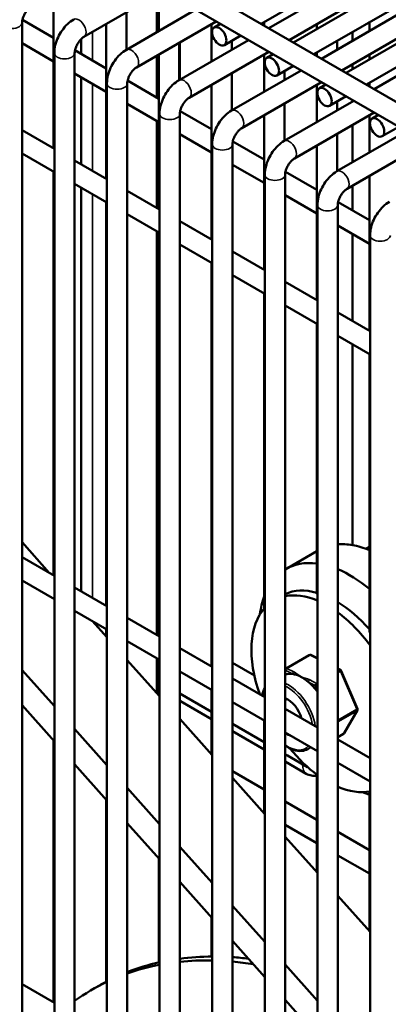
# Model space of a CAD drawing. Header units: inches. Extents: x 1 to 237, y 4 to 150.
# Tile 134 of 148: x 200.47 to 202.61, y 113.72 to 119.45. Entities that reach past the tile are written whole.
import ezdxf

# ---------------------------------------------------------------- set-up
doc = ezdxf.new("R2010")
doc.units = ezdxf.units.IN
doc.header["$LTSCALE"] = 7
doc.header["$MEASUREMENT"] = 0
doc.layers.add('Visible (ANSI)', color=7, linetype='Continuous', lineweight=50)
doc.layers.add('Visible Narrow (ANSI)', color=7, linetype='Continuous', lineweight=35)

msp = doc.modelspace()

# ---------------------------------------------------------------- linework, layer by layer
at = {"layer": 'Visible (ANSI)'}
for p, q in [((201.8739, 119.4216), (203.9412, 120.6151)), ((202.0621, 119.313), (204.1293, 120.5065)), ((202.1802, 119.2448), (204.2474, 120.4383)), ((202.3683, 119.1362), (204.4355, 120.3297)), ((202.4864, 119.068), (204.5536, 120.2615)), ((201.0119, 119.9193), (207.2557, 116.3144)), ((200.8823, 119.8577), (207.1966, 116.2121)), ((201.9188, 119.3957), (202.6073, 119.7931)), ((202.0369, 119.3275), (202.6663, 119.6909)), ((200.8429, 119.3453), (201.3064, 119.6129)), ((202.225, 119.2189), (202.9135, 119.6163)), ((200.6667, 119.5972), (200.6667, 118.6974)), ((201.267, 119.373), (201.267, 119.5902)), ((201.2792, 119.5972), (201.2792, 119.38)), ((201.0901, 119.2708), (201.4945, 119.5043)), ((202.3432, 119.1507), (202.9726, 119.5141)), ((200.4846, 119.4446), (200.6667, 119.3394)), ((201.0911, 119.4886), (201.0911, 119.2714)), ((201.1491, 119.1685), (201.6126, 119.4361)), ((201.8916, 119.4318), (201.8916, 119.4114)), ((202.5041, 119.4318), (202.5041, 119.38)), ((202.5313, 119.0421), (203.2197, 119.4395)), ((200.4827, 112.7704), (200.4827, 119.4286)), ((200.973, 119.4204), (200.973, 118.5206)), ((201.5854, 119.4204), (201.5854, 119.2032)), ((201.601, 119.4004), (201.6377, 119.4216)), ((202.1979, 119.4204), (202.1979, 119.3914)), ((202.4055, 119.323), (202.4055, 119.3749)), ((200.8278, 119.2464), (200.8278, 119.3336)), ((201.3963, 119.094), (201.8007, 119.3275)), ((201.6601, 119.2981), (201.7558, 119.3534)), ((201.7035, 119.3232), (201.7035, 119.2714)), ((202.316, 119.3232), (202.316, 119.2714)), ((200.4827, 119.3093), (200.6667, 119.203)), ((200.7908, 119.2678), (200.973, 119.1626)), ((201.3973, 119.3118), (201.3973, 119.0946)), ((201.4014, 119.0969), (201.4014, 119.3141)), ((200.6708, 112.6686), (200.6708, 119.2518)), ((200.7889, 112.6004), (200.7889, 119.2518)), ((201.267, 118.9928), (201.267, 119.2366)), ((201.2792, 119.2436), (201.2792, 118.3438)), ((201.4553, 118.9917), (201.9188, 119.2593)), ((201.8916, 119.2436), (201.8916, 119.0264)), ((201.9073, 119.2236), (201.9439, 119.2448)), ((202.1979, 119.255), (202.1979, 119.2346)), ((202.5041, 119.2436), (202.5041, 119.2146)), ((201.7025, 118.9172), (202.1069, 119.1507)), ((201.9663, 119.1213), (202.0621, 119.1766)), ((202.0098, 119.1464), (202.0098, 119.0946)), ((202.4055, 119.1576), (202.4055, 119.1867)), ((200.7889, 119.1325), (200.973, 119.0262)), ((200.8278, 118.6044), (200.8278, 119.11)), ((201.097, 119.091), (201.2792, 118.9858)), ((201.7035, 119.135), (201.7035, 118.9178)), ((200.977, 112.1797), (200.977, 119.075)), ((201.0951, 112.0868), (201.0951, 119.075)), ((201.5854, 119.0668), (201.5854, 118.167)), ((201.7616, 118.8149), (202.225, 119.0825)), ((202.1979, 119.0668), (202.1979, 118.8496)), ((202.2135, 119.0468), (202.2502, 119.068)), ((202.5041, 119.0782), (202.5041, 119.0578)), ((202.0087, 118.7404), (202.4132, 118.9739)), ((202.2725, 118.9445), (202.3683, 118.9998)), ((202.4055, 118.9694), (202.4055, 118.9783)), ((201.0951, 118.9557), (201.2792, 118.8494)), ((202.0098, 118.9582), (202.0098, 118.741)), ((202.316, 118.9696), (202.316, 118.9178)), ((201.2832, 111.9255), (201.2832, 118.8982)), ((201.4013, 111.8154), (201.4013, 118.8982)), ((201.4033, 118.9142), (201.5854, 118.809)), ((201.8916, 118.89), (201.8916, 117.9902)), ((202.0678, 118.6381), (202.5313, 118.9057)), ((202.5041, 118.89), (202.5041, 118.6728)), ((202.5197, 118.87), (202.5564, 118.8912)), ((200.4827, 118.8037), (200.6708, 118.6951)), ((201.267, 118.3508), (201.267, 118.8565)), ((202.4055, 118.6158), (202.4055, 118.8331)), ((202.5788, 118.7677), (202.6745, 118.823)), ((201.4013, 118.7789), (201.5854, 118.6726)), ((201.4014, 118.2733), (201.4014, 118.7789)), ((202.315, 118.5636), (202.7194, 118.7971)), ((202.316, 118.7814), (202.316, 118.5642)), ((201.5895, 111.6252), (201.5895, 118.7214)), ((201.7076, 111.4958), (201.7076, 118.7214)), ((201.7095, 118.7374), (201.8916, 118.6322)), ((202.1979, 118.7132), (202.1979, 117.8134)), ((202.374, 118.4613), (202.8375, 118.7289)), ((200.4827, 118.6673), (200.6708, 118.5587)), ((200.7889, 118.6269), (200.977, 118.5183)), ((201.7076, 118.6021), (201.8916, 118.4958)), ((200.6667, 118.561), (200.6667, 116.2134)), ((201.8957, 111.2719), (201.8957, 118.5446)), ((202.0138, 111.1191), (202.0138, 118.5446)), ((202.0157, 118.5606), (202.1979, 118.4554)), ((202.5041, 118.5364), (202.5041, 117.6366)), ((200.7889, 118.4905), (200.977, 118.3819)), ((200.8278, 116.1204), (200.8278, 118.468)), ((202.4055, 118.3356), (202.4055, 118.4795)), ((201.0951, 118.4501), (201.2832, 118.3415)), ((202.0138, 118.4253), (202.1979, 118.319)), ((200.973, 118.3842), (200.973, 116.0366)), ((202.2019, 110.6898), (202.2019, 118.3678)), ((202.32, 110.6898), (202.32, 118.3678)), ((202.3219, 118.3838), (202.5041, 118.2786)), ((201.0951, 118.3137), (201.2832, 118.2051)), ((201.4013, 118.2733), (201.5895, 118.1647)), ((202.32, 118.2485), (202.5041, 118.1422)), ((201.267, 115.8668), (201.267, 118.2145)), ((201.2792, 118.2074), (201.2792, 115.8598)), ((202.4055, 117.6936), (202.4055, 118.1992)), ((202.5081, 110.513), (202.5081, 118.191)), ((201.4013, 118.1369), (201.5895, 118.0283)), ((201.4014, 115.7892), (201.4014, 118.1369)), ((201.7076, 118.0965), (201.8957, 117.9879)), ((201.5854, 118.0306), (201.5854, 115.683)), ((201.7076, 117.9601), (201.8957, 117.8515)), ((202.0138, 117.9197), (202.2019, 117.8111)), ((201.8916, 117.8538), (201.8916, 116.0204)), ((202.0138, 117.7833), (202.2019, 117.6747)), ((202.32, 117.7429), (202.5081, 117.6343)), ((202.1979, 117.677), (202.1979, 116.1104)), ((202.32, 117.6065), (202.5081, 117.4979)), ((202.4055, 116.389), (202.4055, 117.5572)), ((202.5041, 117.5002), (202.5041, 115.8966)), ((200.4827, 116.4058), (200.6416, 116.2279)), ((202.1979, 116.3537), (202.0177, 116.2497)), ((202.5041, 116.3789), (202.4848, 116.3678)), ((200.4827, 116.3197), (200.6708, 116.211)), ((200.4827, 116.1833), (200.6708, 116.0747)), ((200.7889, 116.1429), (200.977, 116.0342)), ((200.7889, 116.0065), (200.977, 115.8979)), ((200.8934, 115.9461), (200.977, 115.8525)), ((201.0951, 115.966), (201.2832, 115.8574)), ((200.973, 115.9002), (200.973, 115.8571)), ((201.0951, 115.8297), (201.2832, 115.7211)), ((201.4013, 115.7892), (201.5895, 115.6806)), ((201.0951, 115.7204), (201.2832, 115.5098)), ((201.267, 115.528), (201.267, 115.7304)), ((201.2792, 115.7234), (201.2792, 115.5144)), ((202.154, 115.7496), (202.0196, 115.672)), ((202.1635, 115.7498), (202.2019, 115.7304)), ((200.4827, 115.662), (200.6708, 115.4515)), ((201.4013, 115.6529), (201.5895, 115.5443)), ((201.4014, 115.5258), (201.4014, 115.6529)), ((201.7076, 115.7042), (201.8347, 115.6309)), ((202.016, 115.6683), (202.0138, 115.6645)), ((202.32, 115.6706), (202.3355, 115.6628)), ((202.3401, 115.6578), (202.4353, 115.4371)), ((201.7076, 115.6124), (201.8957, 115.5038)), ((201.5854, 115.5466), (201.5854, 115.1716)), ((201.4013, 115.5258), (201.4014, 115.5258)), ((201.4014, 115.5258), (201.5854, 115.4196)), ((201.5854, 115.3773), (201.4042, 115.482)), ((200.4827, 115.4573), (200.6708, 115.2468)), ((201.7076, 115.4761), (201.8957, 115.3675)), ((202.0138, 115.4356), (202.2019, 115.327)), ((202.4348, 115.4281), (202.358, 115.2944)), ((201.4013, 115.3776), (201.5895, 115.1671)), ((201.8916, 115.3698), (201.8916, 114.8289)), ((200.7889, 115.3193), (200.977, 115.1088)), ((201.7076, 115.3491), (201.8916, 115.2428)), ((200.6667, 115.2513), (200.6667, 113.7293)), ((201.8916, 115.2005), (201.7076, 115.3068)), ((202.0138, 115.2993), (202.2019, 115.1907)), ((202.3543, 115.2907), (202.32, 115.2709)), ((202.32, 115.2588), (202.5081, 115.1502)), ((202.1637, 115.2127), (202.1454, 115.2022)), ((202.0138, 115.1723), (202.0272, 115.1645)), ((202.0272, 115.1645), (202.1438, 115.0972)), ((200.7889, 115.1146), (200.977, 114.9041)), ((202.1363, 115.0593), (202.0138, 115.13)), ((202.32, 115.1225), (202.5081, 115.0139)), ((201.7076, 115.0739), (201.8916, 114.9676)), ((201.7076, 115.0349), (201.8957, 114.8244)), ((202.1979, 115.0541), (202.1979, 114.4862)), ((201.0951, 114.9766), (201.2832, 114.7661)), ((200.973, 114.9086), (200.973, 113.8495)), ((202.5041, 114.9557), (202.5041, 114.1435)), ((202.0138, 114.8971), (202.1979, 114.7908)), ((201.8874, 114.8337), (201.8916, 114.8312)), ((201.0951, 114.7719), (201.2832, 114.5614)), ((202.0138, 114.7607), (202.1979, 114.6544)), ((202.0138, 114.6922), (202.2019, 114.4817)), ((202.32, 114.7203), (202.5041, 114.614)), ((201.4013, 114.6339), (201.5895, 114.4234)), ((201.2792, 114.5659), (201.2792, 113.9614)), ((202.32, 114.5839), (202.5041, 114.4776)), ((201.4013, 114.4292), (201.5895, 114.2186)), ((202.32, 114.3495), (202.5081, 114.139)), ((201.7076, 114.2912), (201.8957, 114.0807)), ((201.5854, 114.2232), (201.5854, 113.9955)), ((201.7076, 114.0865), (201.8957, 113.8759)), ((202.0138, 113.9485), (202.2019, 113.7379)), ((200.4827, 113.8356), (200.6708, 113.727)), ((200.8909, 113.8033), (200.9298, 113.8258)), ((202.0138, 113.7437), (202.2019, 113.5332))]:
    msp.add_line(p, q, dxfattribs=at)
for centre, start, end in [((202.159, 115.7409), 63.1519, 120), ((202.0246, 115.6633), 120, 150.132), ((202.3309, 115.6539), 23.3162, 63.1519), ((202.4261, 115.4331), 330.132, 23.3162), ((202.3493, 115.2994), 300, 330.132)]:
    msp.add_arc(centre, 0.01, start, end, dxfattribs=at)
for centre in [(201.6306, 119.3493), (201.9368, 119.1725), (202.243, 118.9956), (202.5492, 118.8188)]:
    msp.add_ellipse(centre, major_axis=(-0.0295, 0.0511), ratio=0.57735, dxfattribs=at)
for centre, major_axis, ratio, start_param, end_param in [((202.3927, 120.0909), (-0.375, 0.6495), 0.57735, 2.559441, 2.567753), ((202.5822, 115.7096), (-0.375, 0.6495), 0.57735, 5.837624, 6.014975), ((202.5822, 115.7096), (0.375, -0.6495), 0.57735, 2.504082, 2.696031), ((202.3927, 115.6002), (-0.375, 0.6495), 0.57735, 5.874046, 6.293743), ((202.3927, 115.6002), (0.375, -0.6495), 0.57735, 2.144636, 2.493732), ((202.3093, 115.552), (-0.3135, 0.543), 0.57735, 5.751839, 6.2273), ((202.3927, 115.6002), (-0.375, 0.6495), 0.57735, 0.451804, 0.649291), ((202.2612, 115.5242), (-0.3135, 0.543), 0.57735, 5.63194, 6.089825), ((202.3093, 115.552), (-0.3135, 0.543), 0.57735, 5.042884, 5.473588), ((202.2612, 115.5242), (-0.3135, 0.543), 0.57735, 0.183838, 1.254438), ((202.2612, 115.5242), (-0.3135, 0.543), 0.57735, 4.907075, 5.364745), ((202.1127, 115.4385), (-0.1105, 0.1914), 0.57735, 5.86131, 6.183247), ((202.1127, 115.4385), (-0.1105, 0.1914), 0.57735, 5.559335, 5.86131), ((202.1127, 115.4385), (-0.1105, 0.1914), 0.57735, 5.550421, 5.559335), ((202.1127, 115.4385), (-0.1105, 0.1914), 0.57735, 5.257361, 5.550421), ((202.1127, 115.4385), (-0.1105, 0.1914), 0.57735, 4.890354, 5.257361), ((201.4792, 115.583), (0.0851, 0.0937), 0.675873, 3.286158, 3.287322), ((202.0279, 115.3895), (0.0625, -0.1083), 0.57735, 1.167226, 2.51607), ((202.0576, 115.4066), (-0.0469, 0.0812), 0.57735, 5.981611, 6.218953), ((202.0279, 115.3895), (-0.0625, 0.1083), 0.57735, 2.196319, 2.626658), ((202.2612, 115.5242), (0.3135, -0.543), 0.57735, 4.979146, 5.363634), ((202.1863, 115.1217), (0.06, 0), 0.57735, 3.926991, 3.999376), ((202.2612, 115.5242), (0.3135, -0.543), 0.57735, 5.630829, 6.088499), ((202.3927, 115.6002), (-0.375, 0.6495), 0.57735, 2.492302, 2.567753), ((202.7423, 110.6864), (-1.8125, 3.1393), 0.57735, 5.964263, 6.048308), ((202.7423, 110.6864), (-1.8125, 3.1393), 0.57735, 5.874209, 5.913304), ((202.7423, 110.6864), (-1.8125, 3.1393), 0.57735, 6.103331, 6.195672), ((202.7034, 110.664), (-1.8125, 3.1393), 0.57735, 6.084993, 6.176031), ((202.7034, 110.664), (-1.8125, 3.1393), 0.57735, 5.947347, 6.0306), ((202.7034, 110.664), (-1.8125, 3.1393), 0.57735, 5.846106, 5.89678), ((202.7034, 110.664), (-1.8125, 3.1393), 0.57735, 6.236727, 6.341166), ((202.7423, 110.6864), (-1.8125, 3.1393), 0.57735, 6.25745, 6.283185)]:
    msp.add_ellipse(centre, major_axis=major_axis, ratio=ratio, start_param=start_param, end_param=end_param, dxfattribs=at)
for points, knots in [([(200.3646, 119.4286), (200.3646, 119.444), (200.3666, 119.4595), (200.374, 119.4898), (200.3793, 119.5048), (200.3926, 119.5337), (200.4006, 119.5476), (200.419, 119.5735), (200.4293, 119.5856), (200.4519, 119.6072), (200.4642, 119.6167), (200.4776, 119.6244)], [4.712389, 4.712389, 4.712389, 4.712389, 5.026548, 5.026548, 5.340708, 5.340708, 5.654867, 5.654867, 5.969026, 5.969026, 6.283185, 6.283185, 6.283185, 6.283185]), ([(200.4827, 119.4286), (200.4827, 119.4317), (200.483, 119.4355), (200.4844, 119.4445), (200.4857, 119.4496), (200.4893, 119.4608), (200.4917, 119.4668), (200.4977, 119.479), (200.5012, 119.485), (200.509, 119.4964), (200.5131, 119.5016), (200.5214, 119.5105), (200.5255, 119.5142), (200.5319, 119.5192), (200.5345, 119.5208), (200.5367, 119.5221)], [4.712389, 4.712389, 4.712389, 4.712389, 4.919113, 4.919113, 5.142574, 5.142574, 5.381629, 5.381629, 5.629603, 5.629603, 5.877268, 5.877268, 6.114931, 6.114931, 6.283185, 6.283185, 6.283185, 6.283185]), ([(200.6708, 119.2518), (200.6708, 119.2672), (200.6728, 119.2827), (200.6802, 119.313), (200.6855, 119.328), (200.6988, 119.3569), (200.7069, 119.3708), (200.7252, 119.3967), (200.7355, 119.4088), (200.7581, 119.4304), (200.7704, 119.4399), (200.7838, 119.4476)], [4.712389, 4.712389, 4.712389, 4.712389, 5.026548, 5.026548, 5.340708, 5.340708, 5.654867, 5.654867, 5.969026, 5.969026, 6.283185, 6.283185, 6.283185, 6.283185]), ([(200.7889, 119.2518), (200.7889, 119.2549), (200.7892, 119.2587), (200.7906, 119.2677), (200.7919, 119.2728), (200.7955, 119.284), (200.7979, 119.29), (200.8039, 119.3022), (200.8074, 119.3082), (200.8152, 119.3196), (200.8194, 119.3248), (200.8276, 119.3337), (200.8317, 119.3374), (200.8382, 119.3424), (200.8407, 119.344), (200.8429, 119.3453)], [4.712389, 4.712389, 4.712389, 4.712389, 4.919113, 4.919113, 5.142574, 5.142574, 5.381629, 5.381629, 5.629603, 5.629603, 5.877268, 5.877268, 6.114931, 6.114931, 6.283185, 6.283185, 6.283185, 6.283185]), ([(200.977, 119.075), (200.977, 119.0904), (200.9791, 119.1059), (200.9864, 119.1362), (200.9917, 119.1512), (201.0051, 119.1801), (201.0131, 119.194), (201.0314, 119.2199), (201.0417, 119.232), (201.0644, 119.2536), (201.0767, 119.2631), (201.0901, 119.2708)], [4.712389, 4.712389, 4.712389, 4.712389, 5.026548, 5.026548, 5.340708, 5.340708, 5.654867, 5.654867, 5.969026, 5.969026, 6.283185, 6.283185, 6.283185, 6.283185]), ([(201.0951, 119.075), (201.0951, 119.0781), (201.0954, 119.0819), (201.0969, 119.0909), (201.0981, 119.096), (201.1017, 119.1072), (201.1042, 119.1132), (201.1101, 119.1254), (201.1137, 119.1314), (201.1214, 119.1428), (201.1256, 119.148), (201.1339, 119.1569), (201.138, 119.1606), (201.1444, 119.1656), (201.1469, 119.1672), (201.1491, 119.1685)], [4.712389, 4.712389, 4.712389, 4.712389, 4.919113, 4.919113, 5.142574, 5.142574, 5.381629, 5.381629, 5.629603, 5.629603, 5.877268, 5.877268, 6.114931, 6.114931, 6.283185, 6.283185, 6.283185, 6.283185]), ([(201.2832, 118.8982), (201.2832, 118.9136), (201.2853, 118.929), (201.2927, 118.9594), (201.298, 118.9744), (201.3113, 119.0033), (201.3193, 119.0172), (201.3376, 119.0431), (201.348, 119.0552), (201.3706, 119.0768), (201.3829, 119.0863), (201.3963, 119.094)], [4.712389, 4.712389, 4.712389, 4.712389, 5.026548, 5.026548, 5.340708, 5.340708, 5.654867, 5.654867, 5.969026, 5.969026, 6.283185, 6.283185, 6.283185, 6.283185]), ([(201.4013, 118.8982), (201.4013, 118.9013), (201.4016, 118.9051), (201.4031, 118.9141), (201.4043, 118.9192), (201.408, 118.9304), (201.4104, 118.9364), (201.4163, 118.9486), (201.4199, 118.9546), (201.4276, 118.966), (201.4318, 118.9712), (201.4401, 118.9801), (201.4442, 118.9838), (201.4506, 118.9888), (201.4531, 118.9904), (201.4553, 118.9917)], [4.712389, 4.712389, 4.712389, 4.712389, 4.919113, 4.919113, 5.142574, 5.142574, 5.381629, 5.381629, 5.629603, 5.629603, 5.877268, 5.877268, 6.114931, 6.114931, 6.283185, 6.283185, 6.283185, 6.283185]), ([(201.5895, 118.7214), (201.5895, 118.7368), (201.5915, 118.7522), (201.5989, 118.7826), (201.6042, 118.7976), (201.6175, 118.8265), (201.6255, 118.8404), (201.6439, 118.8663), (201.6542, 118.8784), (201.6768, 118.9), (201.6891, 118.9095), (201.7025, 118.9172)], [4.712389, 4.712389, 4.712389, 4.712389, 5.026548, 5.026548, 5.340708, 5.340708, 5.654867, 5.654867, 5.969026, 5.969026, 6.283185, 6.283185, 6.283185, 6.283185]), ([(201.7076, 118.7214), (201.7076, 118.7245), (201.7079, 118.7283), (201.7093, 118.7373), (201.7106, 118.7424), (201.7142, 118.7536), (201.7166, 118.7596), (201.7226, 118.7718), (201.7261, 118.7778), (201.7339, 118.7892), (201.738, 118.7944), (201.7463, 118.8033), (201.7504, 118.807), (201.7569, 118.812), (201.7594, 118.8136), (201.7616, 118.8149)], [4.712389, 4.712389, 4.712389, 4.712389, 4.919113, 4.919113, 5.142574, 5.142574, 5.381629, 5.381629, 5.629603, 5.629603, 5.877268, 5.877268, 6.114931, 6.114931, 6.283185, 6.283185, 6.283185, 6.283185]), ([(201.8957, 118.5446), (201.8957, 118.56), (201.8978, 118.5754), (201.9051, 118.6058), (201.9104, 118.6208), (201.9237, 118.6497), (201.9318, 118.6636), (201.9501, 118.6895), (201.9604, 118.7016), (201.983, 118.7232), (201.9954, 118.7327), (202.0087, 118.7404)], [4.712389, 4.712389, 4.712389, 4.712389, 5.026548, 5.026548, 5.340708, 5.340708, 5.654867, 5.654867, 5.969026, 5.969026, 6.283185, 6.283185, 6.283185, 6.283185]), ([(202.0138, 118.5446), (202.0138, 118.5477), (202.0141, 118.5515), (202.0156, 118.5605), (202.0168, 118.5656), (202.0204, 118.5768), (202.0229, 118.5828), (202.0288, 118.595), (202.0324, 118.601), (202.0401, 118.6124), (202.0443, 118.6176), (202.0526, 118.6265), (202.0566, 118.6302), (202.0631, 118.6352), (202.0656, 118.6368), (202.0678, 118.6381)], [4.712389, 4.712389, 4.712389, 4.712389, 4.919113, 4.919113, 5.142574, 5.142574, 5.381629, 5.381629, 5.629603, 5.629603, 5.877268, 5.877268, 6.114931, 6.114931, 6.283185, 6.283185, 6.283185, 6.283185]), ([(202.2019, 118.3678), (202.2019, 118.3832), (202.204, 118.3986), (202.2113, 118.429), (202.2166, 118.444), (202.23, 118.4729), (202.238, 118.4868), (202.2563, 118.5127), (202.2666, 118.5248), (202.2893, 118.5464), (202.3016, 118.5559), (202.315, 118.5636)], [4.712389, 4.712389, 4.712389, 4.712389, 5.026548, 5.026548, 5.340708, 5.340708, 5.654867, 5.654867, 5.969026, 5.969026, 6.283185, 6.283185, 6.283185, 6.283185]), ([(202.32, 118.3678), (202.32, 118.3709), (202.3203, 118.3747), (202.3218, 118.3837), (202.323, 118.3888), (202.3266, 118.4), (202.3291, 118.406), (202.335, 118.4182), (202.3386, 118.4242), (202.3463, 118.4356), (202.3505, 118.4408), (202.3588, 118.4497), (202.3629, 118.4534), (202.3693, 118.4584), (202.3718, 118.46), (202.374, 118.4613)], [4.712389, 4.712389, 4.712389, 4.712389, 4.919113, 4.919113, 5.142574, 5.142574, 5.381629, 5.381629, 5.629603, 5.629603, 5.877268, 5.877268, 6.114931, 6.114931, 6.283185, 6.283185, 6.283185, 6.283185]), ([(202.5081, 118.191), (202.5081, 118.2064), (202.5102, 118.2218), (202.5176, 118.2522), (202.5229, 118.2672), (202.5362, 118.2961), (202.5442, 118.31), (202.5626, 118.3359), (202.5729, 118.348), (202.5955, 118.3696), (202.6078, 118.3791), (202.6212, 118.3868)], [4.712389, 4.712389, 4.712389, 4.712389, 5.026548, 5.026548, 5.340708, 5.340708, 5.654867, 5.654867, 5.969026, 5.969026, 6.283185, 6.283185, 6.283185, 6.283185]), ([(201.8957, 115.5573), (201.8954, 115.5569), (201.8952, 115.5565), (201.8872, 115.544), (201.8819, 115.5296), (201.8788, 115.5136)], [2.6407958, 2.6407958, 2.6407958, 2.6407958, 2.6502387, 2.6502387, 2.9449845, 2.9449845, 2.9449845, 2.9449845]), ([(202.0138, 115.2229), (202.0298, 115.2118), (202.0462, 115.2032), (202.0793, 115.1921), (202.096, 115.1899), (202.1238, 115.1927), (202.1352, 115.1963), (202.1454, 115.2022)], [4.6088387, 4.6088387, 4.6088387, 4.6088387, 4.9189685, 4.9189685, 5.2439534, 5.2439534, 5.4977871, 5.4977871, 5.4977871, 5.4977871]), ([(202.1979, 115.0465), (202.1901, 115.0456), (202.1822, 115.0456), (202.1642, 115.0478), (202.1538, 115.0507), (202.1416, 115.0564), (202.1389, 115.0578), (202.1362, 115.0593)], [0.1033491, 0.1033491, 0.1033491, 0.1033491, 0.1624471, 0.1624471, 0.2421768, 0.2421768, 0.2654341, 0.2654341, 0.2654341, 0.2654341])]:
    msp.add_open_spline(points, degree=3, knots=knots, dxfattribs=at)
for points in [[(202.1979, 116.1104), (202.1979, 116.1074), (202.1992, 116.1043), (202.2019, 116.1016)], [(202.5081, 115.8766), (202.5055, 115.8835), (202.5041, 115.8903), (202.5041, 115.8966)]]:
    msp.add_open_spline(points, degree=3, dxfattribs=at)
at = {"layer": 'Visible Narrow (ANSI)'}
for p, q in [((200.8923, 119.2092), (200.8923, 119.3738)), ((200.8923, 118.5672), (200.8923, 119.0728)), ((200.8923, 116.0832), (200.8923, 118.4308)), ((202.0242, 115.6717), (202.1586, 115.7493)), ((202.1586, 115.7493), (202.2019, 115.7274)), ((202.0138, 115.6527), (202.0176, 115.6593)), ((202.0176, 115.6593), (202.0572, 115.6392)), ((202.0638, 115.6517), (202.0242, 115.6717)), ((202.32, 115.6676), (202.3305, 115.6623)), ((202.3305, 115.6623), (202.32, 115.6562)), ((202.32, 115.6453), (202.3368, 115.655)), ((202.3368, 115.655), (202.432, 115.4342)), ((202.1962, 115.5847), (202.1566, 115.6047)), ((202.1499, 115.5923), (202.1895, 115.5722)), ((202.1895, 115.5722), (202.2019, 115.5435)), ((202.2019, 115.588), (202.1962, 115.5847)), ((202.432, 115.4342), (202.32, 115.3696)), ((202.32, 115.3609), (202.4324, 115.4258)), ((202.4324, 115.4258), (202.3556, 115.2921)), ((202.3556, 115.2921), (202.32, 115.2715)), ((202.1438, 115.0972), (202.1438, 115.0983))]:
    msp.add_line(p, q, dxfattribs=at)
for centre, major_axis, ratio, start_param, end_param in [((200.8134, 119.3964), (0.0295, -0.0511), 0.57735, 0, 3.141593), ((200.4236, 119.4286), (0.0591, 0), 0.57735, 3.141593, 6.283185), ((201.1196, 119.2196), (0.0295, -0.0511), 0.57735, 0, 3.141593), ((200.7298, 119.2518), (0.0591, 0), 0.57735, 3.141593, 6.283185), ((201.4258, 119.0428), (0.0295, -0.0511), 0.57735, 0, 3.141593), ((201.0361, 119.075), (0.0591, 0), 0.57735, 3.141593, 6.283185), ((201.732, 118.866), (0.0295, -0.0511), 0.57735, 0, 3.141593), ((201.3423, 118.8982), (0.0591, 0), 0.57735, 3.141593, 6.283185), ((202.0383, 118.6892), (0.0295, -0.0511), 0.57735, 0, 3.141593), ((201.6485, 118.7214), (0.0591, 0), 0.57735, 3.141593, 6.283185), ((202.3445, 118.5124), (0.0295, -0.0511), 0.57735, 0, 3.141593), ((201.9547, 118.5446), (0.0591, 0), 0.57735, 3.141593, 6.283185), ((202.261, 118.3678), (0.0591, 0), 0.57735, 3.141593, 6.283185), ((202.5672, 118.191), (0.0591, 0), 0.57735, 3.141593, 6.283185), ((202.159, 115.7409), (-0.005, 0.00866), 0.57735, 5.559335, 6.283185), ((202.159, 115.7409), (0.00452, 0.00892), 0.611769, 0, 0.752671), ((202.0246, 115.6633), (-0.00867, 0.00498), 0.774183, 0, 1.148478), ((202.0246, 115.6633), (0.00452, 0.00892), 0.611769, 0.752671, 2.323467), ((202.0246, 115.6633), (-0.005, 0.00866), 0.57735, 5.559335, 6.283185), ((202.0642, 115.6433), (0.00452, 0.00892), 0.611769, 0.752671, 2.323467), ((202.3309, 115.6539), (0.00452, 0.00892), 0.611769, 0, 0.752671), ((202.3309, 115.6539), (0.005, -0.00866), 0.57735, 1.370545, 2.417743), ((202.3309, 115.6539), (0.00918, 0.00396), 0.162414, 5.337416, 6.283185), ((202.157, 115.5963), (-0.00452, -0.00892), 0.611769, 3.894263, 5.46506), ((202.0279, 115.3895), (-0.1055, 0.1827), 0.57735, 0.30311, 0.56282), ((202.0349, 115.3936), (-0.1105, 0.1914), 0.57735, 4.093264, 5.633495), ((202.0279, 115.3895), (0.1055, -0.1827), 0.57735, 1.007976, 2.450645), ((202.1966, 115.5763), (-0.00452, -0.00892), 0.611769, 3.894263, 5.46506), ((202.1966, 115.5763), (0.00918, 0.00396), 0.162414, 3.76662, 5.258928), ((202.1966, 115.5763), (0.005, -0.00866), 0.57735, 1.504106, 2.417743), ((201.4792, 115.583), (0.0851, 0.0937), 0.675873, 3.249104, 3.286158), ((202.4261, 115.4331), (0.00918, 0.00396), 0.162414, 5.337416, 6.283185), ((202.4261, 115.4331), (0.005, -0.00866), 0.57735, 0.323348, 1.370545), ((202.4261, 115.4331), (0.00867, -0.00498), 0.774183, 5.860867, 6.283185), ((202.3493, 115.2994), (0.005, -0.00866), 0.57735, 0, 0.323348), ((202.3493, 115.2994), (0.00867, -0.00498), 0.774183, 5.860867, 6.283185), ((202.0279, 115.3895), (0.1055, -0.1827), 0.57735, 5.403337, 6.461005), ((202.0349, 115.3936), (0.1105, -0.1914), 0.57735, 0, 0.15397), ((202.1863, 115.1748), (-0.0466, -0.1171), 0.454216, 5.431511, 6.215837)]:
    msp.add_ellipse(centre, major_axis=major_axis, ratio=ratio, start_param=start_param, end_param=end_param, dxfattribs=at)
for points, knots in [([(202.1031, 115.6241), (202.1031, 115.6242), (202.103, 115.6242), (202.091, 115.6339), (202.0794, 115.6438), (202.0638, 115.6517)], [-0.0008811, -0.0008811, -0.0008811, -0.0008811, 0, 0, 0.1679877, 0.1679877, 0.1679877, 0.1679877]), ([(202.1566, 115.6047), (202.141, 115.6126), (202.1219, 115.6182), (202.1033, 115.6241), (202.1032, 115.6241), (202.1031, 115.6241)], [0.3302386, 0.3302386, 0.3302386, 0.3302386, 0.4982263, 0.4982263, 0.4991074, 0.4991074, 0.4991074, 0.4991074])]:
    msp.add_open_spline(points, degree=3, knots=knots, dxfattribs=at)

doc.saveas('drawing.dxf')
